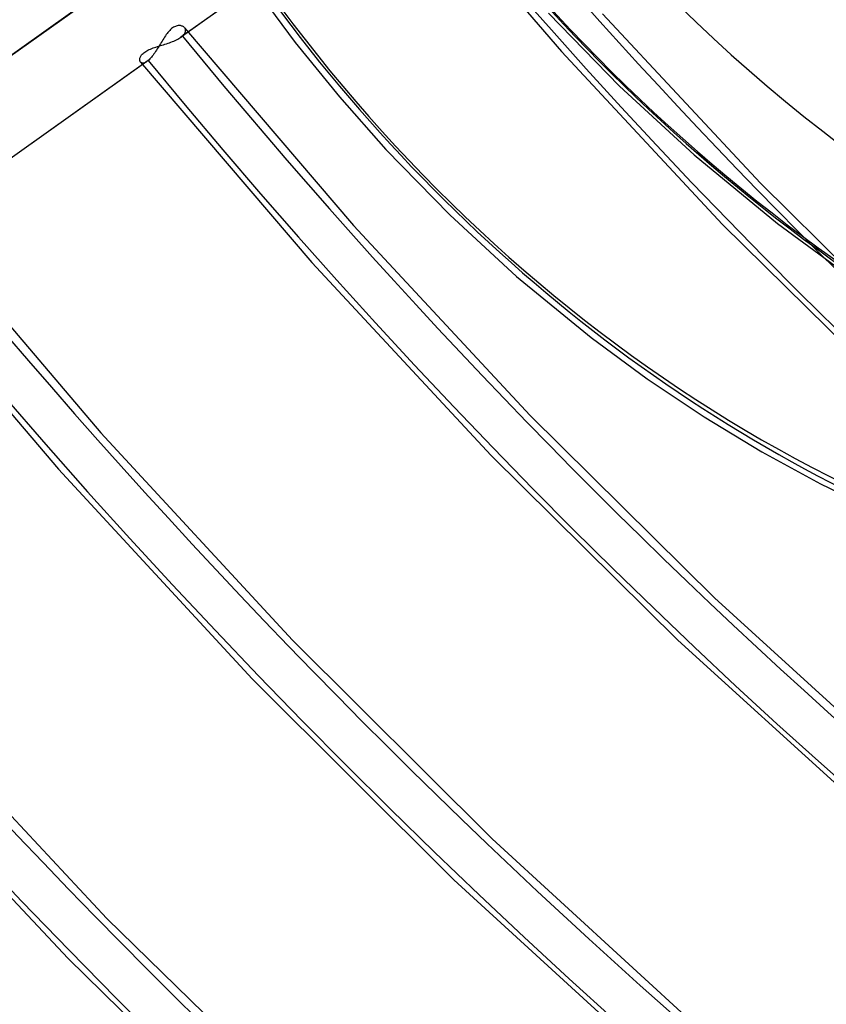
# Model space of a CAD drawing. Header units: millimetres. Extents: x -240 to 234, y -303 to 298.
# Tile 33 of 77: x -81 to -52, y -92 to -57. Entities that reach past the tile are written whole.
import ezdxf

# ---------------------------------------------------------------- set-up
doc = ezdxf.new("R2010")
doc.units = ezdxf.units.MM
doc.layers.add('MAIN-1', color=7, linetype='Continuous')
doc.layers.add('MAIN-2', color=7, linetype='Continuous')

msp = doc.modelspace()

# ---------------------------------------------------------------- linework, layer by layer
at = {"layer": 'MAIN-1'}
for p, q in [((-72.949, -55.568), (-71.444, -57.594)), ((-71.444, -57.594), (-69.851, -59.56)), ((-69.851, -59.56), (-68.176, -61.459)), ((-68.176, -61.459), (-65.874, -63.825)), ((-65.874, -63.825), (-63.458, -66.048)), ((-63.458, -66.048), (-60.77, -68.25)), ((-60.77, -68.25), (-58.752, -69.735)), ((-58.752, -69.735), (-56.696, -71.112)), ((-56.696, -71.112), (-54.61, -72.378)), ((-54.61, -72.378), (-52.503, -73.529)), ((-52.503, -73.529), (-50.316, -74.594))]:
    msp.add_line(p, q, dxfattribs=at)
for centre, major_axis, start_param, end_param in [((-50, -43.301), (-132.567, 153.076), 0, 2.284521), ((-50, -43.301), (131.913, -152.32), -3.141592, -0.857072), ((-44, -38.105), (-29.026, 33.516), -0.857072, 2.284521)]:
    msp.add_ellipse(centre, major_axis=major_axis, ratio=0.75, start_param=start_param, end_param=end_param, dxfattribs=at)
at = {"layer": 'MAIN-2'}
for p, q in [((-67.165, -51.433), (-75.567, -57.409)), ((-67.118, -51.396), (-75.514, -57.368)), ((-67.397, -51.453), (-61.842, -57.927)), ((-87.041, -61.866), (-78.649, -55.896)), ((-78.597, -55.855), (-86.994, -61.829)), ((-62.304, -56.541), (-59.753, -59.17)), ((-60.359, -56.563), (-54.663, -62.677)), ((-76.005, -57.196), (-76.037, -57.233)), ((-75.972, -57.16), (-76.005, -57.196)), ((-75.939, -57.128), (-75.972, -57.16)), ((-75.905, -57.099), (-75.939, -57.128)), ((-75.871, -57.073), (-75.905, -57.099)), ((-75.838, -57.051), (-75.871, -57.073)), ((-75.804, -57.032), (-75.838, -57.051)), ((-75.77, -57.017), (-75.804, -57.032)), ((-75.737, -57.005), (-75.77, -57.017)), ((-75.704, -56.996), (-75.737, -57.005)), ((-75.673, -56.991), (-75.704, -56.996)), ((-75.642, -56.988), (-75.673, -56.991)), ((-75.612, -56.989), (-75.642, -56.988)), ((-75.584, -56.991), (-75.612, -56.989)), ((-75.557, -56.997), (-75.584, -56.991)), ((-75.532, -57.004), (-75.557, -56.997)), ((-75.509, -57.013), (-75.532, -57.004)), ((-75.487, -57.025), (-75.509, -57.013)), ((-75.467, -57.038), (-75.487, -57.025)), ((-75.449, -57.053), (-75.467, -57.038)), ((-75.434, -57.07), (-75.449, -57.053)), ((-75.436, -57.067), (-69.344, -64.2)), ((-75.42, -57.089), (-75.434, -57.07)), ((-75.409, -57.11), (-75.42, -57.089)), ((-75.411, -57.233), (-75.402, -57.207)), ((-75.402, -57.133), (-75.409, -57.11)), ((-75.398, -57.156), (-75.402, -57.133)), ((-75.402, -57.207), (-75.398, -57.181)), ((-75.398, -57.181), (-75.398, -57.156)), ((-76.249, -57.545), (-76.278, -57.593)), ((-76.219, -57.497), (-76.249, -57.545)), ((-76.19, -57.45), (-76.219, -57.497)), ((-76.16, -57.404), (-76.19, -57.45)), ((-76.13, -57.359), (-76.16, -57.404)), ((-76.099, -57.315), (-76.13, -57.359)), ((-76.068, -57.273), (-76.099, -57.315)), ((-76.037, -57.233), (-76.068, -57.273)), ((-75.927, -57.587), (-75.875, -57.567)), ((-75.875, -57.567), (-75.825, -57.547)), ((-75.825, -57.547), (-75.776, -57.525)), ((-75.776, -57.525), (-75.729, -57.503)), ((-75.729, -57.503), (-75.685, -57.481)), ((-75.685, -57.481), (-75.643, -57.458)), ((-75.643, -57.458), (-75.603, -57.434)), ((-75.603, -57.434), (-75.567, -57.41)), ((-75.567, -57.41), (-75.558, -57.403)), ((-75.558, -57.403), (-75.549, -57.396)), ((-75.549, -57.396), (-75.54, -57.389)), ((-75.54, -57.389), (-75.531, -57.382)), ((-75.531, -57.382), (-75.523, -57.375)), ((-75.523, -57.375), (-75.514, -57.368)), ((-75.514, -57.368), (-75.485, -57.341)), ((-75.485, -57.341), (-75.46, -57.314)), ((-75.46, -57.314), (-75.44, -57.287)), ((-75.44, -57.287), (-75.423, -57.26)), ((-75.423, -57.26), (-75.411, -57.233)), ((-76.874, -57.942), (-76.839, -57.919)), ((-76.839, -57.919), (-76.801, -57.897)), ((-76.801, -57.897), (-76.759, -57.875)), ((-76.759, -57.875), (-76.715, -57.854)), ((-76.715, -57.854), (-76.669, -57.834)), ((-76.669, -57.834), (-76.622, -57.815)), ((-76.622, -57.815), (-76.573, -57.797)), ((-76.573, -57.797), (-76.522, -57.78)), ((-76.522, -57.78), (-76.471, -57.762)), ((-76.483, -57.923), (-76.513, -57.967)), ((-76.453, -57.878), (-76.483, -57.923)), ((-76.471, -57.762), (-76.418, -57.746)), ((-76.424, -57.832), (-76.453, -57.878)), ((-76.395, -57.785), (-76.424, -57.832)), ((-76.418, -57.746), (-76.364, -57.729)), ((-76.365, -57.738), (-76.395, -57.785)), ((-76.336, -57.69), (-76.365, -57.738)), ((-76.364, -57.729), (-76.31, -57.712)), ((-76.307, -57.641), (-76.336, -57.69)), ((-76.31, -57.712), (-76.255, -57.695)), ((-76.278, -57.593), (-76.307, -57.641)), ((-76.255, -57.695), (-76.2, -57.678)), ((-76.2, -57.678), (-76.144, -57.661)), ((-76.144, -57.661), (-76.089, -57.643)), ((-76.089, -57.643), (-76.034, -57.625)), ((-76.034, -57.625), (-75.98, -57.606)), ((-75.98, -57.606), (-75.927, -57.587)), ((-61.842, -57.927), (-56.029, -64.163)), ((-76.796, -58.283), (-85.197, -64.259)), ((-76.749, -58.247), (-85.145, -64.218)), ((-77.054, -58.215), (-77.053, -58.192)), ((-77.053, -58.236), (-77.054, -58.215)), ((-77.053, -58.192), (-77.049, -58.169)), ((-77.05, -58.256), (-77.053, -58.236)), ((-77.044, -58.274), (-77.05, -58.256)), ((-77.049, -58.169), (-77.042, -58.145)), ((-77.036, -58.291), (-77.044, -58.274)), ((-77.042, -58.145), (-77.032, -58.12)), ((-77.032, -58.12), (-77.02, -58.094)), ((-77.02, -58.094), (-77.004, -58.069)), ((-77.004, -58.069), (-76.985, -58.043)), ((-76.985, -58.043), (-76.962, -58.017)), ((-76.962, -58.017), (-76.936, -57.991)), ((-76.936, -57.991), (-76.907, -57.966)), ((-76.907, -57.966), (-76.874, -57.942)), ((-76.796, -58.284), (-76.827, -58.304)), ((-76.789, -58.278), (-76.796, -58.284)), ((-76.781, -58.272), (-76.789, -58.278)), ((-76.773, -58.266), (-76.781, -58.272)), ((-76.765, -58.26), (-76.773, -58.266)), ((-76.757, -58.253), (-76.765, -58.26)), ((-76.749, -58.247), (-76.757, -58.253)), ((-76.72, -58.22), (-76.749, -58.247)), ((-76.691, -58.192), (-76.72, -58.22)), ((-76.662, -58.16), (-76.691, -58.192)), ((-76.632, -58.126), (-76.662, -58.16)), ((-76.602, -58.089), (-76.632, -58.126)), ((-76.572, -58.05), (-76.602, -58.089)), ((-76.543, -58.01), (-76.572, -58.05)), ((-76.513, -57.967), (-76.543, -58.01)), ((-77.026, -58.305), (-77.036, -58.291)), ((-77.028, -58.303), (-70.851, -65.538)), ((-77.012, -58.319), (-77.026, -58.305)), ((-76.996, -58.33), (-77.012, -58.319)), ((-76.978, -58.338), (-76.996, -58.33)), ((-76.957, -58.342), (-76.978, -58.338)), ((-76.934, -58.342), (-76.957, -58.342)), ((-76.91, -58.339), (-76.934, -58.342)), ((-76.883, -58.331), (-76.91, -58.339)), ((-76.856, -58.319), (-76.883, -58.331)), ((-76.827, -58.304), (-76.856, -58.319)), ((-59.753, -59.17), (-57.056, -61.659)), ((-57.056, -61.659), (-54.044, -64.132)), ((-54.663, -62.677), (-48.739, -68.537)), ((-85.066, -63.917), (-78.46, -71.688)), ((-69.344, -64.2), (-62.966, -71.068)), ((-56.029, -64.163), (-49.981, -70.135)), ((-54.044, -64.132), (-51.79, -65.794)), ((-86.658, -65.153), (-79.985, -73.006)), ((-70.851, -65.538), (-64.382, -72.503)), ((-62.966, -71.068), (-56.326, -77.647)), ((-78.46, -71.688), (-71.543, -79.175)), ((-64.382, -72.503), (-57.646, -79.173)), ((-79.985, -73.006), (-72.996, -80.571)), ((-56.326, -77.647), (-49.452, -83.912)), ((-71.543, -79.175), (-64.341, -86.35)), ((-57.646, -79.173), (-50.67, -85.523)), ((-86.677, -80.188), (-78.242, -89.219)), ((-72.996, -80.571), (-65.719, -87.82)), ((-88.125, -81.592), (-79.642, -90.669)), ((-64.341, -86.35), (-56.882, -93.187)), ((-65.719, -87.82), (-58.182, -94.728)), ((-78.242, -89.219), (-69.427, -97.821)), ((-79.642, -90.669), (-70.778, -99.316))]:
    msp.add_line(p, q, dxfattribs=at)
for centre, major_axis, start_param, end_param in [((0, 0), (-138.787, 160.257), 0.713724, 3.855317), ((-0.5, -0.433), (139.441, -161.013), -2.427868, -0.315297), ((-5.75, -4.98), (-132.567, 153.076), 0.713724, 2.284521), ((8.367, 7.246), (-47.489, 54.835), 0.803149, 3.05305), ((-35.2, -30.484), (-32.651, 37.702), 0.457807, 2.284521), ((-34.95, -30.268), (-32.978, 38.08), 0.713724, 2.284521), ((-35.2, -30.484), (29.68, -34.272), -2.427868, -0.000014), ((-43.5, -37.672), (-29.68, 34.272), 0.713724, 2.284521), ((24.244, 20.996), (90.096, -104.034), -1.598532, -0.115612), ((24.244, 20.996), (-91.416, 105.558), 1.542426, 3.026615), ((24.244, 20.996), (100.386, -115.915), -1.603038, -1.169431), ((24.244, 20.996), (-101.705, 117.438), 1.538043, 3.030999), ((24.244, 20.996), (110.675, -127.796), -1.606706, -1.165396), ((24.244, 20.996), (-111.994, 129.319), 1.534466, 3.034576), ((24.244, 20.996), (120.964, -139.677), -1.609749, -1.171215), ((24.244, 20.996), (-122.283, 141.2), 1.531491, 3.037551), ((24.244, 20.996), (131.253, -151.558), -1.612315, -1.183446), ((24.244, 20.996), (-132.572, 153.081), 1.528254, 3.040788), ((19.244, 16.666), (137.849, -159.174), -1.614751, -1.187842), ((-5.25, -4.547), (-131.913, 152.32), 1.425192, 1.841346), ((19.244, 16.666), (-139.168, 160.697), 1.526866, 3.042175), ((14.244, 12.336), (144.444, -166.79), -1.61601, -1.231286), ((14.244, 12.336), (-145.764, 168.313), 1.524823, 3.044218)]:
    msp.add_ellipse(centre, major_axis=major_axis, ratio=0.75, start_param=start_param, end_param=end_param, dxfattribs=at)

doc.saveas('drawing.dxf')
